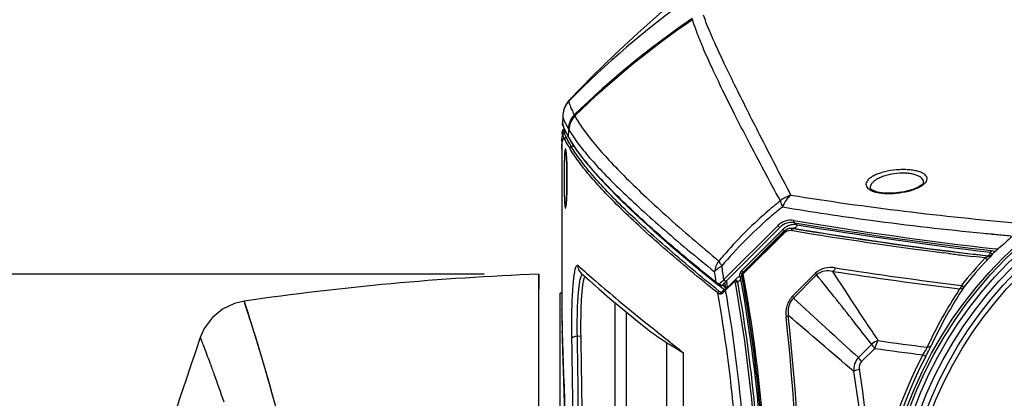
# Model space of a CAD drawing. Header units: millimetres. Extents: x 0 to 420, y 0 to 297.
# Tile 37 of 130: x 58 to 85, y 240 to 250. Entities that reach past the tile are written whole.
import ezdxf

# ---------------------------------------------------------------- set-up
doc = ezdxf.new("R2010")
doc.units = ezdxf.units.MM
doc.header["$LTSCALE"] = 23.1
doc.layers.get('0').update_dxf_attribs({"linetype": 'CONTINUOUS'})
for name, color, linetype in [('02___PRT_ALL_AXES', 7, 'CONTINUOUS'), ('06___PRT_ALL_SURFS', 7, 'CONTINUOUS'), ('DIM_PILOTEES', 7, 'CONTINUOUS'), ('FLAECHEN', 7, 'CONTINUOUS')]:
    doc.layers.add(name, color=color, linetype=linetype)
doc.styles.get("Standard").update_dxf_attribs({"font": 'txt', "width": 0.8})
doc.dimstyles.new('DIMSTYLE_1', dxfattribs={"dimtxt": 3.5, "dimasz": 3, "dimexe": 2, "dimexo": 1.5, "dimgap": 3.5, "dimtad": 0, "dimtih": 1, "dimtoh": 1, "dimdec": 0, "dimlfac": 6.666667, "dimzin": 4, "dimdsep": 46, "dimtxsty": 'Standard', "dimblk": '_FILLED', "dimblk1": '_FILLED', "dimblk2": '_FILLED', "dimcen": 0.09, "dimadec": 0, "dimazin": 0, "dimtp": 0.8, "dimtm": 0.8, "dimtfac": 1, "dimtdec": 65535, "dimtofl": 0, "dimtmove": 0, "dimatfit": 3, "dimldrblk": '_FILLED', "dimfxl": 0, "dimtolj": 1, "dimtzin": 4, "dimarcsym": 0})

# ---------------------------------------------------------------- blocks, each defined once
blk = doc.blocks.new('_FILLED')
at = {"color": 0, "linetype": 'ByBlock'}
blk.add_solid([(0, 0), (-1, 0.1667), (-1, -0.1667)], dxfattribs=at)
blk = doc.blocks.new('*D4')
at = {"layer": 'DIM_PILOTEES', "color": 2, "linetype": 'Continuous'}
for p, q in [((70.351, 243.455), (38.389, 243.455)), ((40.389, 243.455), (40.389, 214.678)), ((40.389, 175.401), (40.389, 204.178)), ((74.839, 175.401), (38.389, 175.401))]:
    blk.add_line(p, q, dxfattribs=at)
at = {"layer": 'DIM_PILOTEES', "color": 2, "linetype": 'Continuous', "xscale": 3, "yscale": 3, "zscale": 3}
for p, rotation in [((40.389, 243.455), 90), ((40.389, 175.401), 270)]:
    blk.add_blockref('_FILLED', p, dxfattribs=dict(at, rotation=rotation))

msp = doc.modelspace()

# ---------------------------------------------------------------- linework, layer by layer
at = {"color": 9, "linetype": 'Continuous'}
for p, q in [((78.547, 244.687), (77.416, 243.556)), ((78.818, 244.711), (78.829, 244.71)), ((78.828, 244.71), (78.829, 244.715)), ((78.577, 244.628), (77.443, 243.494)), ((77.456, 243.463), (78.59, 244.598)), ((77.465, 243.472), (78.59, 244.598)), ((78.577, 244.628), (78.57, 244.634)), ((78.809, 244.651), (78.773, 244.657)), ((78.808, 244.651), (78.773, 244.657)), ((83.082, 244.025), (82.942, 244.043)), ((83.932, 243.92), (83.746, 243.943)), ((83.755, 244.006), (83.94, 243.984)), ((83.877, 243.987), (83.755, 244.002)), ((83.95, 243.978), (83.877, 243.987)), ((83.95, 243.978), (83.877, 243.987)), ((84.068, 243.904), (83.932, 243.92)), ((83.94, 243.984), (84.152, 243.959)), ((84.155, 243.954), (83.95, 243.978)), ((84.084, 243.902), (84.068, 243.904)), ((84.084, 243.902), (84.068, 243.904)), ((84.084, 243.902), (84.143, 243.846)), ((84.152, 243.959), (84.155, 243.954)), ((84.217, 244.059), (84.275, 244.003)), ((84.275, 244.003), (84.278, 243.998)), ((77.414, 243.432), (77.423, 243.429)), ((77.433, 243.497), (77.443, 243.494)), ((77.456, 243.463), (77.465, 243.472)), ((79.436, 243.481), (78.804, 242.849)), ((79.465, 243.434), (78.831, 242.8)), ((83.494, 243.097), (83.43, 243.148)), ((63.78, 242.717), (63.802, 242.648)), ((63.78, 242.717), (63.802, 242.647)), ((63.802, 242.648), (63.882, 242.402)), ((63.802, 242.647), (63.883, 242.398)), ((63.882, 242.402), (63.888, 242.383)), ((63.888, 242.383), (63.9, 242.345)), ((72.482, 242.467), (72.482, 242.486)), ((72.485, 242.282), (72.485, 242.296)), ((72.49, 242.05), (72.489, 242.086)), ((72.497, 241.788), (72.495, 241.885)), ((72.502, 241.637), (72.497, 241.788)), ((72.508, 241.455), (72.502, 241.637)), ((72.508, 241.443), (72.508, 241.455)), ((82.452, 241.202), (82.373, 241.244))]:
    msp.add_line(p, q, dxfattribs=at)
at = {"color": 7, "linetype": 'Continuous'}
for p, q in [((77.433, 243.497), (78.57, 244.634)), ((84.332, 244.061), (84.332, 244.061)), ((84.405, 244.117), (84.401, 244.114)), ((71.851, 243.455), (71.851, 243.046)), ((71.851, 207.7), (71.851, 243.455)), ((76.962, 243.169), (76.952, 243.232)), ((76.972, 243.107), (76.962, 243.169)), ((76.981, 243.058), (76.972, 243.107)), ((76.972, 243.107), (77.008, 243.078)), ((76.997, 243.276), (76.998, 243.263)), ((76.997, 243.276), (76.998, 243.263)), ((76.998, 243.263), (77.007, 243.203)), ((77.019, 243.114), (77.023, 243.09)), ((77.019, 243.114), (77.023, 243.09)), ((72.481, 242.931), (72.436, 242.931)), ((76.982, 243.049), (76.98, 243.057)), ((76.983, 243.051), (76.981, 243.058)), ((63.899, 242.348), (63.78, 242.717))]:
    msp.add_line(p, q, dxfattribs=at)
at = {"color": 9, "linetype": 'Continuous'}
msp.add_lwpolyline([(77.423, 243.434), (77.423, 243.432), (77.423, 243.431), (77.423, 243.429)], dxfattribs=at)
at = {"color": 7, "linetype": 'Continuous'}
for points in [[(63.779, 242.718), (63.514, 242.654), (63.183, 242.495), (62.901, 242.26), (62.685, 241.964), (62.577, 241.722)], [(63.903, 242.336), (63.883, 242.399), (63.801, 242.65)]]:
    msp.add_lwpolyline(points, dxfattribs=at)
for radius in [11.338, 11.266, 11.139, 10.976, 10.813, 10.676]:
    msp.add_circle((92.581, 235.881), radius, dxfattribs=at)
at = {"color": 9, "linetype": 'Continuous'}
for centre, radius, start, end in [((78.86, 244.374), 0.442, 120.9971, 134.9744), ((78.859, 244.375), 0.441, 113.5256, 120.9684), ((78.778, 244.426), 0.294, 98.9418, 111.0506), ((78.859, 244.373), 0.443, 97.6862, 113.482), ((78.859, 244.375), 0.441, 90.1059, 97.6437), ((97.238, 355.301), 112.113, 260.54898, 262.79258), ((97.031, 353.763), 110.557, 260.52396, 263.10319), ((78.859, 244.374), 0.442, 80.5634, 90.0975), ((97.41, 355.926), 112.642, 260.55774, 263.27381), ((97.291, 356.007), 112.88, 260.57554, 262.69662), ((97.828, 360.096), 117.004, 262.75998, 262.93894), ((97.767, 359.359), 116.204, 262.78462, 263.0745), ((92.581, 235.881), 11.685, 136.6475, 141.5434), ((97.879, 360.509), 117.42, 262.9389, 263.08688), ((92.581, 235.881), 11.698, 135.3495, 135.6395), ((92.581, 235.881), 11.618, 135.2365, 135.6395), ((97.77, 359.051), 116.787, 261.23412, 262.94708), ((92.581, 235.881), 11.604, 136.6475, 141.5434), ((77.568, 243.404), 0.215, 149.7768, 156.5902), ((77.571, 243.402), 0.218, 135.0216, 149.7139), ((37.123, 236.056), 40.961, 10.2269, 10.3738), ((37.688, 236.166), 40.393, 10.2175, 10.3596), ((35.905, 235.901), 42.233, 4.6754, 10.3158), ((97.708, 359.066), 116.897, 261.24214, 262.96124), ((36.265, 235.89), 41.626, 359.9866, 10.1538), ((36.401, 235.89), 41.556, 359.9864, 10.1774), ((36.627, 235.972), 41.463, 4.6577, 10.2203), ((36.481, 235.957), 41.618, 4.6628, 10.2053), ((94.133, 236.138), 12.713, 146.808, 154.9906), ((231.144, 407.358), 224.229, 227.21285, 227.82949), ((94.023, 236.067), 12.727, 146.7199, 154.9694), ((86.814, 242.649), 14.333, 180.069, 180.6525), ((21.302, 228.607), 44.759, 17.7587, 17.8747), ((97.038, 242.777), 24.559, 180.7248, 181.1223), ((113.199, 243.106), 40.723, 181.1588, 181.4354), ((19.593, 235.881), 59.381, 353.80509, 6.19491), ((-211.389, -97.313), 446.653, 49.19714, 49.5), ((19.011, 235.881), 60.025, 353.83634, 6.16366), ((19.808, 228.13), 46.327, 17.3051, 17.7572), ((139.282, 243.772), 66.814, 181.47633, 181.6178), ((13.056, 226.023), 53.4, 16.9927, 17.308), ((2.64, 222.833), 64.294, 16.71411, 16.99879), ((96.451, 349.506), 108.952, 261.92872, 262.63829), ((2.721, 222.848), 64.212, 16.45788, 16.72212), ((92.581, 235.881), 11.531, 152.2826, 207.7174), ((96.977, 354.498), 114.192, 261.98506, 262.65204), ((92.581, 235.881), 11.441, 152.2826, 207.7174), ((13.494, 226.036), 52.977, 16.0733, 16.4522), ((20.262, 227.988), 45.933, 15.5771, 16.0705), ((25.26, 229.387), 40.743, 15.1732, 15.5696)]:
    msp.add_arc(centre, radius, start, end, dxfattribs=at)
at = {"color": 7, "linetype": 'Continuous'}
for centre, radius, start, end in [((78.783, 244.422), 0.292, 109.0332, 120.5944), ((78.783, 244.421), 0.293, 92.0641, 108.9824), ((78.783, 244.421), 0.292, 83.0546, 92.0154), ((78.784, 244.421), 0.292, 120.6303, 135.0884), ((82.757, 244.242), 1.585, 354.2316, 354.5523), ((83.629, 244.979), 1.16, 309.5448, 310.3623), ((83.07, 245.636), 2.023, 310.3703, 311.172), ((77.496, 243.441), 0.0748, 153.4616, 161.4013), ((77.497, 243.441), 0.0756, 135.6709, 153.416), ((41.38, 238.185), 35.979, 7.8745, 8.0168), ((36.766, 235.976), 41.282, 4.7177, 10.248), ((157.589, 208.968), 100.5, 160.97888, 168.56326)]:
    msp.add_arc(centre, radius, start, end, dxfattribs=at)
at = {"color": 3, "linetype": 'Continuous'}
msp.add_arc((74.801, 166.706), 76.806, 92.20129, 98.24967, dxfattribs=at)
at = {"color": 9, "linetype": 'Continuous'}
for points, knots in [([(78.547, 244.687), (78.555, 244.676), (78.564, 244.662), (78.574, 244.639), (78.57, 244.634)], [0, 0, 0, 0, 0.678274, 1, 1, 1, 1]), ([(78.829, 244.71), (78.817, 244.711), (78.8, 244.702), (78.79, 244.69), (78.787, 244.686)], [0, 0, 0, 0, 0.70038, 1, 1, 1, 1]), ([(78.931, 244.81), (78.926, 244.796), (78.908, 244.754), (78.863, 244.712), (78.829, 244.715)], [0, 0, 0, 0, 0.303172, 1, 1, 1, 1]), ([(78.577, 244.628), (78.575, 244.625), (78.581, 244.612), (78.586, 244.604), (78.59, 244.598)], [0, 0, 0, 0, 0.330314, 1, 1, 1, 1]), ([(84.155, 243.954), (84.159, 243.953), (84.173, 243.944), (84.14, 243.928), (84.118, 243.916), (84.095, 243.906), (84.084, 243.902)], [0, 0, 0, 0, 0.11267, 0.339771, 0.670245, 1, 1, 1, 1]), ([(84.278, 243.998), (84.278, 243.997), (84.274, 243.992), (84.268, 243.983), (84.255, 243.968), (84.231, 243.941), (84.193, 243.899), (84.16, 243.865), (84.143, 243.846)], [0, 0, 0, 0, 0.021053, 0.077709, 0.171903, 0.300324, 0.628835, 1, 1, 1, 1]), ([(84.217, 244.059), (84.211, 244.034), (84.2, 243.996), (84.168, 243.959), (84.152, 243.959)], [0, 0, 0, 0, 0.630502, 1, 1, 1, 1]), ([(79.972, 243.628), (79.882, 243.642), (79.687, 243.643), (79.506, 243.551), (79.436, 243.481)], [0, 0, 0, 0, 0.480116, 1, 1, 1, 1]), ([(79.972, 243.628), (79.969, 243.617), (79.956, 243.581), (79.933, 243.546), (79.909, 243.533)], [0, 0, 0, 0, 0.29054, 1, 1, 1, 1]), ([(77.388, 243.385), (77.393, 243.388), (77.406, 243.401), (77.415, 243.419), (77.414, 243.432)], [0, 0, 0, 0, 0.305746, 1, 1, 1, 1]), ([(77.416, 243.556), (77.424, 243.545), (77.433, 243.527), (77.438, 243.503), (77.433, 243.497)], [0, 0, 0, 0, 0.642181, 1, 1, 1, 1]), ([(77.423, 243.484), (77.424, 243.486), (77.427, 243.491), (77.431, 243.495), (77.433, 243.497)], [0, 0, 0, 0, 0.50546, 1, 1, 1, 1]), ([(77.447, 243.477), (77.448, 243.475), (77.451, 243.47), (77.454, 243.466), (77.456, 243.463)], [0, 0, 0, 0, 0.465842, 1, 1, 1, 1]), ([(79.436, 243.481), (79.44, 243.476), (79.451, 243.462), (79.461, 243.446), (79.465, 243.434)], [0, 0, 0, 0, 0.310752, 1, 1, 1, 1]), ([(79.909, 243.533), (79.837, 243.548), (79.678, 243.56), (79.524, 243.492), (79.465, 243.434)], [0, 0, 0, 0, 0.472459, 1, 1, 1, 1]), ([(80.972, 241.532), (80.835, 241.707), (80.338, 242.345), (79.835, 242.979), (79.465, 243.434)], [0, 0, 0, 0, 0.275115, 1, 1, 1, 1]), ([(81.154, 241.633), (81.039, 241.805), (80.62, 242.436), (80.206, 243.07), (79.909, 243.533)], [0, 0, 0, 0, 0.274213, 1, 1, 1, 1]), ([(83.43, 243.148), (83.428, 243.137), (83.418, 243.103), (83.403, 243.067), (83.383, 243.051)], [0, 0, 0, 0, 0.301793, 1, 1, 1, 1]), ([(77.376, 235.881), (77.376, 237.099), (77.27, 239.465), (76.957, 241.813), (76.754, 242.941)], [0, 0, 0, 0, 0.515349, 1, 1, 1, 1]), ([(77.587, 235.881), (77.587, 237.11), (77.483, 239.501), (77.173, 241.874), (76.972, 243.016)], [0, 0, 0, 0, 0.514722, 1, 1, 1, 1]), ([(78.804, 242.849), (78.732, 242.777), (78.627, 242.593), (78.616, 242.387), (78.627, 242.288)], [0, 0, 0, 0, 0.506835, 1, 1, 1, 1]), ([(78.831, 242.8), (78.769, 242.74), (78.68, 242.582), (78.678, 242.408), (78.689, 242.325)], [0, 0, 0, 0, 0.511624, 1, 1, 1, 1]), ([(78.804, 242.849), (78.808, 242.844), (78.818, 242.829), (78.828, 242.813), (78.831, 242.8)], [0, 0, 0, 0, 0.308418, 1, 1, 1, 1]), ([(78.627, 242.288), (78.634, 242.291), (78.657, 242.299), (78.679, 242.312), (78.689, 242.325)], [0, 0, 0, 0, 0.310497, 1, 1, 1, 1]), ([(62.577, 241.722), (62.577, 241.712), (62.599, 241.676), (62.624, 241.59), (62.681, 241.451), (62.753, 241.255), (62.847, 241.006), (63.005, 240.569), (63.131, 240.213), (63.218, 239.959)], [0, 0, 0, 0, 0.016238, 0.064612, 0.144617, 0.255763, 0.397601, 0.56967, 1, 1, 1, 1]), ([(82.373, 241.244), (82.4, 241.282), (82.443, 241.349), (82.483, 241.42), (82.491, 241.452)], [0, 0, 0, 0, 0.583377, 1, 1, 1, 1]), ([(82.452, 241.202), (82.469, 241.233), (82.522, 241.336), (82.577, 241.438), (82.612, 241.512)], [0, 0, 0, 0, 0.299459, 1, 1, 1, 1]), ([(82.612, 241.512), (82.594, 241.483), (82.55, 241.455), (82.503, 241.451), (82.491, 241.452)], [0, 0, 0, 0, 0.732722, 1, 1, 1, 1]), ([(72.619, 235.881), (72.619, 236.907), (72.6, 238.384), (72.547, 240.238), (72.52, 241.065), (72.508, 241.443)], [0, 0, 0, 0, 0.5536, 0.796326, 1, 1, 1, 1])]:
    msp.add_open_spline(points, degree=3, knots=knots, dxfattribs=at)
for points in [[(78.57, 244.634), (78.599, 244.663), (78.634, 244.685), (78.672, 244.7)], [(78.732, 244.716), (78.764, 244.721), (78.797, 244.721), (78.829, 244.715)], [(78.59, 244.598), (78.619, 244.627), (78.659, 244.648), (78.7, 244.656)], [(78.7, 244.656), (78.724, 244.66), (78.749, 244.661), (78.773, 244.657)], [(78.787, 244.686), (78.781, 244.677), (78.776, 244.667), (78.773, 244.657)], [(84.152, 243.959), (84.195, 243.955), (84.244, 243.972), (84.275, 244.003)], [(84.155, 243.954), (84.198, 243.95), (84.247, 243.967), (84.278, 243.998)], [(77.371, 243.489), (77.355, 243.454), (77.35, 243.414), (77.354, 243.376)], [(77.366, 243.369), (77.374, 243.373), (77.382, 243.379), (77.388, 243.385)], [(77.414, 243.432), (77.41, 243.449), (77.413, 243.469), (77.423, 243.484)], [(77.423, 243.434), (77.42, 243.455), (77.428, 243.479), (77.443, 243.494)], [(77.423, 243.429), (77.421, 243.441), (77.422, 243.454), (77.426, 243.465)], [(77.423, 243.434), (77.424, 243.442), (77.432, 243.449), (77.439, 243.454)], [(77.439, 243.454), (77.444, 243.458), (77.45, 243.461), (77.456, 243.463)], [(77.443, 243.494), (77.44, 243.489), (77.444, 243.482), (77.447, 243.477)], [(83.494, 243.097), (83.468, 243.066), (83.423, 243.049), (83.383, 243.051)]]:
    msp.add_open_spline(points, degree=3, dxfattribs=at)
at = {"color": 7, "linetype": 'Continuous'}
for points, knots in [([(84.963, 244.617), (84.9, 244.561), (84.712, 244.396), (84.529, 244.226), (84.405, 244.117)], [0, 0, 0, 0, 0.33608, 1, 1, 1, 1]), ([(84.332, 244.062), (84.332, 244.063), (84.332, 244.07), (84.333, 244.077), (84.334, 244.082)], [0, 0, 0, 0, 0.136863, 1, 1, 1, 1]), ([(84.349, 244.071), (84.347, 244.069), (84.342, 244.066), (84.336, 244.059), (84.332, 244.061)], [0, 0, 0, 0, 0.409848, 1, 1, 1, 1]), ([(64.768, 239.346), (64.681, 239.684), (64.414, 240.691), (64.112, 241.689), (63.899, 242.348)], [0, 0, 0, 0, 0.335727, 1, 1, 1, 1])]:
    msp.add_open_spline(points, degree=3, knots=knots, dxfattribs=at)
msp.add_open_spline([(84.367, 244.085), (84.361, 244.08), (84.355, 244.075), (84.349, 244.071)], degree=3, dxfattribs=at)
at = {"layer": '02___PRT_ALL_AXES', "color": 7, "linetype": 'Continuous'}
msp.add_line((72.436, 228.831), (72.436, 242.931), dxfattribs=at)
at = {"layer": '06___PRT_ALL_SURFS', "color": 9, "linetype": 'Continuous'}
for p, q in [((72.679, 248.205), (72.679, 248.203)), ((72.679, 248.205), (72.679, 248.203)), ((72.824, 247.825), (72.835, 247.805)), ((72.824, 247.825), (72.835, 247.805)), ((72.835, 247.805), (72.838, 247.798)), ((72.835, 247.805), (72.838, 247.798)), ((72.666, 247.221), (72.673, 247.422)), ((72.678, 247.2), (72.678, 247.2)), ((72.714, 247.137), (72.703, 247.156)), ((72.716, 247.136), (72.703, 247.156)), ((72.819, 246.961), (72.742, 246.961)), ((78.53, 245.298), (78.51, 245.281)), ((78.53, 245.298), (78.51, 245.282)), ((78.184, 245.012), (78.174, 245.005)), ((78.184, 245.012), (78.174, 245.005)), ((78.406, 244.789), (76.922, 243.306)), ((84.287, 244.557), (84.344, 244.552)), ((84.344, 244.552), (84.384, 244.548)), ((84.344, 244.552), (84.384, 244.548)), ((84.43, 244.14), (84.362, 244.148)), ((84.43, 244.14), (84.383, 244.145)), ((76.783, 243.154), (76.8, 243.141)), ((76.788, 243.152), (76.804, 243.139)), ((76.875, 243.159), (76.958, 243.091)), ((76.958, 243.091), (76.976, 243.077)), ((76.959, 243.091), (76.976, 243.077)), ((77.203, 243.247), (76.972, 243.016)), ((76.976, 243.077), (76.977, 243.076)), ((77.303, 243.233), (77.389, 243.32)), ((76.849, 242.95), (76.933, 243.034)), ((76.894, 242.941), (76.881, 242.928)), ((73.949, 236.391), (73.949, 242.667)), ((74.251, 236.377), (74.251, 242.415)), ((72.908, 241.752), (73.009, 241.764)), ((75.352, 241.584), (75.352, 236.197)), ((75.817, 236.66), (75.817, 241.301))]:
    msp.add_line(p, q, dxfattribs=at)
at = {"layer": '06___PRT_ALL_SURFS', "color": 7, "linetype": 'Continuous'}
for p, q in [((72.509, 247.796), (72.502, 247.595)), ((72.502, 247.594), (72.502, 247.595)), ((72.493, 247.355), (72.485, 247.107)), ((72.589, 247.35), (72.672, 247.197)), ((72.672, 247.197), (72.697, 247.154)), ((72.697, 247.154), (72.709, 247.132)), ((72.481, 246.88), (72.481, 242.637)), ((80.932, 245.82), (80.932, 245.82)), ((82.395, 245.974), (82.395, 245.974)), ((78.462, 244.742), (76.875, 243.154)), ((76.101, 243.702), (76.727, 243.191)), ((76.884, 242.951), (77.299, 243.366)), ((76.89, 243.174), (76.972, 243.107)), ((76.978, 243.076), (76.972, 243.107)), ((76.972, 243.04), (76.969, 243.037)), ((76.969, 243.037), (76.97, 243.038)), ((76.969, 243.036), (76.969, 243.037)), ((76.969, 243.037), (76.969, 243.036)), ((76.972, 243.04), (76.973, 243.041)), ((72.481, 242.632), (72.481, 242.637)), ((73.8, 242.792), (74.142, 242.505)), ((74.142, 242.505), (74.556, 242.163))]:
    msp.add_line(p, q, dxfattribs=at)
for points in [[(75.323, 250.742), (74.565, 250.069), (73.933, 249.478), (73.335, 248.891), (72.686, 248.224)], [(72.686, 248.224), (72.65, 248.182), (72.611, 248.128), (72.583, 248.078), (72.562, 248.033), (72.546, 247.992), (72.535, 247.958)], [(72.527, 247.93), (72.518, 247.884), (72.511, 247.833), (72.509, 247.796)], [(72.535, 247.958), (72.533, 247.95), (72.529, 247.938), (72.527, 247.93)], [(72.551, 247.43), (72.522, 247.42), (72.505, 247.4), (72.497, 247.379)], [(72.502, 247.594), (72.508, 247.547), (72.535, 247.465), (72.589, 247.35)], [(72.497, 247.379), (72.494, 247.366), (72.493, 247.355)], [(72.709, 247.132), (72.885, 246.859), (73.111, 246.559), (73.387, 246.231), (73.713, 245.877), (74.089, 245.495), (74.516, 245.087), (74.994, 244.652), (75.522, 244.19), (76.101, 243.702)], [(72.485, 247.107), (72.483, 247.046), (72.481, 246.962), (72.481, 246.88)], [(72.591, 246.85), (72.591, 246.85), (72.592, 246.848), (72.592, 246.846), (72.593, 246.841), (72.594, 246.836), (72.595, 246.829), (72.596, 246.822), (72.597, 246.813), (72.598, 246.803), (72.6, 246.792), (72.601, 246.779), (72.602, 246.766), (72.603, 246.751), (72.605, 246.736), (72.606, 246.719), (72.607, 246.701), (72.609, 246.681), (72.61, 246.661), (72.611, 246.639), (72.612, 246.616), (72.613, 246.592), (72.615, 246.566), (72.616, 246.539), (72.617, 246.511), (72.618, 246.481), (72.619, 246.45), (72.62, 246.418), (72.621, 246.384), (72.621, 246.349), (72.622, 246.313), (72.623, 246.275), (72.623, 246.235), (72.624, 246.195), (72.624, 246.153), (72.624, 246.111), (72.624, 246.081)], [(72.624, 246.081), (72.624, 246.052), (72.624, 246.011), (72.624, 245.971), (72.623, 245.933), (72.623, 245.895), (72.622, 245.859), (72.622, 245.824), (72.621, 245.79), (72.62, 245.758), (72.619, 245.726), (72.618, 245.696), (72.617, 245.667), (72.616, 245.64), (72.615, 245.613), (72.614, 245.588), (72.613, 245.564), (72.612, 245.541), (72.611, 245.52), (72.61, 245.499), (72.609, 245.48), (72.607, 245.461), (72.606, 245.444), (72.605, 245.428), (72.604, 245.413), (72.602, 245.399), (72.601, 245.386), (72.6, 245.374), (72.599, 245.363), (72.598, 245.353), (72.597, 245.344), (72.596, 245.336), (72.595, 245.329), (72.594, 245.323), (72.593, 245.318), (72.592, 245.315), (72.592, 245.312), (72.591, 245.312)], [(81.65, 245.685), (81.588, 245.68), (81.514, 245.676), (81.441, 245.675), (81.372, 245.677), (81.305, 245.681), (81.242, 245.688), (81.184, 245.698), (81.13, 245.709), (81.082, 245.722), (81.041, 245.737), (81.006, 245.753), (80.978, 245.769), (80.958, 245.784), (80.944, 245.797), (80.936, 245.808), (80.933, 245.816), (80.932, 245.82)], [(82.395, 245.974), (82.394, 245.97), (82.391, 245.96), (82.381, 245.946), (82.366, 245.927), (82.344, 245.907), (82.315, 245.885), (82.278, 245.861), (82.234, 245.837), (82.183, 245.813), (82.126, 245.79), (82.065, 245.769), (81.999, 245.749), (81.93, 245.731), (81.859, 245.716), (81.786, 245.702), (81.712, 245.692), (81.65, 245.685)], [(73.022, 243.476), (73.239, 243.279), (73.499, 243.05), (73.8, 242.792)], [(76.727, 243.191), (76.75, 243.174), (76.78, 243.156), (76.807, 243.142)], [(76.807, 243.142), (76.809, 243.142), (76.82, 243.138), (76.832, 243.136), (76.844, 243.137), (76.855, 243.141), (76.865, 243.147), (76.875, 243.154)], [(72.481, 242.631), (72.482, 242.474), (72.485, 242.287), (72.489, 242.077), (72.496, 241.843), (72.503, 241.587), (72.512, 241.309)], [(72.512, 241.309), (72.532, 240.694), (72.543, 240.358), (72.553, 240.005), (72.564, 239.637), (72.574, 239.255), (72.584, 238.86), (72.592, 238.453), (72.6, 238.038), (72.607, 237.614), (72.612, 237.183), (72.616, 236.748), (72.618, 236.308), (72.619, 235.88)]]:
    msp.add_lwpolyline(points, dxfattribs=at)
at = {"layer": '06___PRT_ALL_SURFS', "color": 9, "linetype": 'Continuous'}
for centre, radius, start, end in [((90.414, 230.832), 24.825, 125.6179, 135.5929), ((90.11, 229.962), 24.858, 124.4286, 134.0582), ((90.131, 229.932), 24.864, 124.4526, 134.0657), ((80.178, 251.691), 4.301, 196.557, 196.9747), ((73.109, 247.786), 0.6, 135.9063, 166.1297), ((73.11, 247.788), 0.6, 135.9413, 163.5631), ((73.261, 247.415), 0.599, 136.8035, 177.4878), ((73.272, 247.395), 0.599, 136.8615, 177.4653), ((73.276, 247.388), 0.599, 136.8807, 177.4575), ((72.54, 247.367), 0.045, 89.9827, 162.3846), ((74.549, 248.493), 2.16, 209.1339, 209.7273), ((75.488, 249.027), 3.24, 209.6972, 209.8367), ((72.54, 247.367), 0.0449, 162.3896, 163.6324), ((72.553, 247.282), 0.045, 90.039, 177.8715), ((81.432, 252.226), 10.095, 209.7272, 209.861), ((82.715, 252.963), 11.574, 209.8685, 210.1174), ((75.236, 246.866), 2.755, 179.6875, 179.8853), ((72.085, 246.77), 0.514, 8.9962, 9.1286), ((78.912, 244.984), 0.654, 103.2636, 132.4085), ((92.513, 332.191), 87.655, 260.97427, 265.07818), ((72.08, 245.392), 0.52, 350.8761, 351.0649), ((85.621, 236.493), 11.475, 128.5452, 131.1192), ((85.573, 236.393), 11.354, 128.4725, 130.607), ((90.961, 320.032), 75.76, 260.55649, 262.40587), ((85.695, 236.253), 11.539, 130.6761, 139.9135), ((85.747, 236.351), 11.664, 131.1251, 139.2994), ((78.756, 244.439), 0.496, 80.5412, 135), ((97.351, 356.05), 112.654, 260.54119, 263.37879), ((92.089, 328.234), 84.04, 262.38274, 264.50115), ((92.372, 330.928), 86.748, 264.48541, 264.65216), ((92.405, 331.281), 87.104, 264.71651, 264.98004), ((85.819, 236.284), 11.763, 139.282, 140.1948), ((40.56, 238.231), 36.714, 7.9455, 8.5416), ((41.964, 238.256), 35.102, 8.142, 8.6259), ((112.762, 287.665), 57.234, 231.0727, 231.2431), ((86.933, 232.858), 14.47, 133.7787, 134.4161), ((76.985, 243.088), 0.0145, 238.497, 242.194), ((87.723, 231.83), 15.514, 133.8629, 134.2641), ((76.947, 243.075), 0.0429, 285.9942, 297.987), ((76.947, 243.075), 0.0433, 298.0021, 299.3438), ((76.946, 243.076), 0.0437, 299.3464, 302.2858), ((-285.203, 235.805), 358.161, 0.15112, 0.95139), ((-278.145, 235.806), 350.953, 0.15292, 0.96291)]:
    msp.add_arc(centre, radius, start, end, dxfattribs=at)
at = {"layer": '06___PRT_ALL_SURFS', "color": 7, "linetype": 'Continuous'}
for centre, radius, start, end in [((75.268, 246.866), 2.788, 179.8833, 179.9986), ((78.781, 244.424), 0.45, 80.5412, 135), ((97.343, 355.838), 112.5, 260.54119, 263.37878), ((39.554, 237.048), 37.906, 9.199, 9.3891), ((-266.682, 235.807), 339.744, 0.16341, 1.00476)]:
    msp.add_arc(centre, radius, start, end, dxfattribs=at)
at = {"layer": '06___PRT_ALL_SURFS', "color": 9, "linetype": 'Continuous'}
for points, knots in [([(78.471, 245.467), (78.173, 246.015), (77.749, 246.806), (77.226, 247.822), (76.898, 248.48), (76.617, 249.068), (76.385, 249.585), (76.202, 250.031), (76.104, 250.308), (76.065, 250.435)], [0, 0, 0, 0, 0.338905, 0.48704, 0.620248, 0.738192, 0.840732, 0.927907, 1, 1, 1, 1]), ([(78.762, 245.621), (78.475, 246.17), (77.955, 247.177), (77.347, 248.383), (76.946, 249.209), (76.707, 249.721), (76.515, 250.16), (76.408, 250.432), (76.364, 250.557)], [0, 0, 0, 0, 0.338353, 0.619673, 0.737756, 0.840484, 0.927834, 1, 1, 1, 1]), ([(72.679, 248.203), (72.677, 248.197), (72.677, 248.18), (72.686, 248.138), (72.711, 248.065), (72.759, 247.955), (72.8, 247.872), (72.824, 247.825)], [0, 0, 0, 0, 0.048608, 0.117423, 0.320747, 0.614856, 1, 1, 1, 1]), ([(72.686, 248.224), (72.684, 248.222), (72.682, 248.216), (72.68, 248.209), (72.679, 248.205)], [0, 0, 0, 0, 0.393286, 1, 1, 1, 1]), ([(72.509, 247.796), (72.508, 247.779), (72.519, 247.735), (72.549, 247.66), (72.598, 247.558), (72.639, 247.483), (72.662, 247.441)], [0, 0, 0, 0, 0.131872, 0.340776, 0.630065, 1, 1, 1, 1]), ([(72.838, 247.798), (72.902, 247.68), (73.063, 247.43), (73.362, 247.044), (73.741, 246.612), (74.2, 246.135), (74.737, 245.613), (75.596, 244.824), (76.293, 244.225), (76.782, 243.814)], [0, 0, 0, 0, 0.071418, 0.158022, 0.260113, 0.377721, 0.510755, 0.659002, 1, 1, 1, 1]), ([(72.666, 247.221), (72.641, 247.264), (72.598, 247.342), (72.546, 247.448), (72.513, 247.528), (72.501, 247.575), (72.502, 247.594)], [0, 0, 0, 0, 0.366536, 0.654469, 0.864593, 1, 1, 1, 1]), ([(72.553, 247.327), (72.547, 247.344), (72.539, 247.371), (72.537, 247.401), (72.54, 247.412)], [0, 0, 0, 0, 0.60802, 1, 1, 1, 1]), ([(72.54, 247.412), (72.542, 247.416), (72.544, 247.423), (72.549, 247.429), (72.551, 247.43)], [0, 0, 0, 0, 0.632765, 1, 1, 1, 1]), ([(72.677, 247.415), (72.743, 247.3), (72.908, 247.056), (73.212, 246.679), (73.596, 246.257), (74.06, 245.79), (74.603, 245.279), (75.471, 244.506), (76.173, 243.921), (76.669, 243.521)], [0, 0, 0, 0, 0.071036, 0.157418, 0.259413, 0.377027, 0.510152, 0.658559, 1, 1, 1, 1]), ([(72.485, 247.107), (72.486, 247.142), (72.49, 247.202), (72.5, 247.261), (72.508, 247.284)], [0, 0, 0, 0, 0.589822, 1, 1, 1, 1]), ([(72.508, 247.284), (72.503, 247.297), (72.497, 247.321), (72.493, 247.345), (72.493, 247.355)], [0, 0, 0, 0, 0.578754, 1, 1, 1, 1]), ([(72.499, 247.106), (72.502, 247.118), (72.508, 247.137), (72.521, 247.161), (72.539, 247.174), (72.552, 247.172), (72.558, 247.17)], [0, 0, 0, 0, 0.357082, 0.61739, 0.810396, 1, 1, 1, 1]), ([(72.558, 247.17), (72.553, 247.18), (72.534, 247.218), (72.517, 247.256), (72.508, 247.284)], [0, 0, 0, 0, 0.28855, 1, 1, 1, 1]), ([(72.603, 247.215), (72.598, 247.225), (72.579, 247.262), (72.562, 247.3), (72.553, 247.327)], [0, 0, 0, 0, 0.289662, 1, 1, 1, 1]), ([(72.603, 247.215), (72.592, 247.214), (72.568, 247.205), (72.558, 247.181), (72.558, 247.17)], [0, 0, 0, 0, 0.500471, 1, 1, 1, 1]), ([(72.698, 246.916), (72.684, 246.941), (72.636, 247.024), (72.589, 247.109), (72.558, 247.17)], [0, 0, 0, 0, 0.288216, 1, 1, 1, 1]), ([(72.742, 246.961), (72.729, 246.985), (72.681, 247.069), (72.634, 247.153), (72.603, 247.215)], [0, 0, 0, 0, 0.288211, 1, 1, 1, 1]), ([(76.712, 243.228), (76.223, 243.621), (75.527, 244.198), (74.668, 244.964), (74.127, 245.474), (73.661, 245.946), (73.271, 246.376), (72.957, 246.765), (72.785, 247.017), (72.714, 247.137)], [0, 0, 0, 0, 0.335753, 0.482684, 0.61529, 0.733372, 0.836812, 0.925617, 1, 1, 1, 1]), ([(72.481, 246.881), (72.481, 246.925), (72.483, 247.001), (72.492, 247.076), (72.499, 247.106)], [0, 0, 0, 0, 0.58629, 1, 1, 1, 1]), ([(72.593, 246.851), (72.592, 246.856), (72.591, 246.864), (72.589, 246.875), (72.586, 246.883), (72.584, 246.888), (72.582, 246.891), (72.578, 246.891), (72.576, 246.887), (72.574, 246.881), (72.572, 246.872), (72.569, 246.855), (72.565, 246.826), (72.561, 246.785), (72.558, 246.734), (72.555, 246.674), (72.552, 246.605), (72.55, 246.529), (72.547, 246.417), (72.545, 246.267), (72.544, 246.144), (72.544, 246.081)], [0, 0, 0, 0, 0.015915, 0.028722, 0.038419, 0.04507, 0.048988, 0.051771, 0.056413, 0.063935, 0.074535, 0.088252, 0.124953, 0.173667, 0.233776, 0.30448, 0.384822, 0.473701, 0.569893, 0.778808, 1, 1, 1, 1]), ([(72.624, 246.081), (72.624, 246.164), (72.623, 246.322), (72.617, 246.54), (72.607, 246.714), (72.599, 246.812), (72.593, 246.85)], [0, 0, 0, 0, 0.324044, 0.616554, 0.84926, 1, 1, 1, 1]), ([(72.742, 246.961), (72.731, 246.961), (72.707, 246.951), (72.698, 246.928), (72.698, 246.916)], [0, 0, 0, 0, 0.500916, 1, 1, 1, 1]), ([(76.754, 242.941), (76.255, 243.342), (75.546, 243.93), (74.67, 244.711), (74.12, 245.23), (73.648, 245.709), (73.254, 246.146), (72.939, 246.539), (72.767, 246.795), (72.698, 246.916)], [0, 0, 0, 0, 0.337104, 0.484389, 0.61712, 0.735093, 0.838186, 0.926411, 1, 1, 1, 1]), ([(76.797, 242.984), (76.298, 243.386), (75.589, 243.974), (74.714, 244.755), (74.164, 245.275), (73.692, 245.754), (73.298, 246.19), (72.984, 246.584), (72.812, 246.84), (72.742, 246.961)], [0, 0, 0, 0, 0.337082, 0.484361, 0.617091, 0.735065, 0.838163, 0.926398, 1, 1, 1, 1]), ([(81.652, 246.315), (81.542, 246.306), (81.383, 246.28), (81.185, 246.222), (81.061, 246.172), (80.959, 246.116), (80.867, 246.045), (80.805, 245.952), (80.825, 245.858), (80.873, 245.8), (80.949, 245.752), (81.052, 245.713), (81.178, 245.685), (81.324, 245.669), (81.485, 245.666), (81.595, 245.672), (81.651, 245.678)], [0, 0, 0, 0, 0.173637, 0.252473, 0.322893, 0.3836, 0.434156, 0.508104, 0.540393, 0.577272, 0.623292, 0.680399, 0.748606, 0.826469, 0.911389, 1, 1, 1, 1]), ([(81.651, 245.678), (81.761, 245.689), (81.921, 245.716), (82.12, 245.774), (82.245, 245.824), (82.347, 245.88), (82.424, 245.938), (82.476, 246), (82.494, 246.056), (82.491, 246.098), (82.476, 246.139), (82.434, 246.188), (82.357, 246.235), (82.254, 246.274), (82.127, 246.303), (81.98, 246.321), (81.819, 246.325), (81.709, 246.32), (81.652, 246.315)], [0, 0, 0, 0, 0.173863, 0.252942, 0.323602, 0.384414, 0.434782, 0.475267, 0.50843, 0.524024, 0.540055, 0.576462, 0.622451, 0.679763, 0.748226, 0.826294, 0.911344, 1, 1, 1, 1]), ([(72.544, 246.081), (72.544, 246.017), (72.545, 245.894), (72.547, 245.744), (72.55, 245.632), (72.552, 245.556), (72.555, 245.487), (72.558, 245.427), (72.561, 245.376), (72.565, 245.335), (72.569, 245.307), (72.572, 245.289), (72.574, 245.28), (72.576, 245.275), (72.578, 245.27), (72.582, 245.27), (72.584, 245.273), (72.586, 245.278), (72.589, 245.286), (72.591, 245.297), (72.592, 245.305), (72.593, 245.31)], [0, 0, 0, 0, 0.2212, 0.43012, 0.526313, 0.615191, 0.695531, 0.766232, 0.826335, 0.875042, 0.911734, 0.925446, 0.936041, 0.943558, 0.948195, 0.950977, 0.954899, 0.961557, 0.971262, 0.984077, 1, 1, 1, 1]), ([(72.593, 245.311), (72.599, 245.35), (72.608, 245.448), (72.617, 245.621), (72.623, 245.839), (72.624, 245.997), (72.624, 246.081)], [0, 0, 0, 0, 0.151138, 0.383924, 0.676265, 1, 1, 1, 1]), ([(81.661, 246.221), (81.562, 246.211), (81.418, 246.185), (81.243, 246.124), (81.134, 246.073), (81.046, 246.015), (80.981, 245.953), (80.94, 245.889), (80.931, 245.842), (80.932, 245.82)], [0, 0, 0, 0, 0.337149, 0.489812, 0.626179, 0.744314, 0.844082, 0.927546, 1, 1, 1, 1]), ([(82.395, 245.974), (82.395, 245.994), (82.387, 246.036), (82.345, 246.092), (82.279, 246.14), (82.189, 246.179), (82.078, 246.208), (81.9, 246.233), (81.758, 246.23), (81.661, 246.221)], [0, 0, 0, 0, 0.070177, 0.148339, 0.243204, 0.358996, 0.496237, 0.652472, 1, 1, 1, 1]), ([(78.762, 245.621), (78.71, 245.587), (78.614, 245.487), (78.554, 245.366), (78.53, 245.298)], [0, 0, 0, 0, 0.463578, 1, 1, 1, 1]), ([(78.471, 245.467), (78.474, 245.441), (78.491, 245.383), (78.515, 245.328), (78.53, 245.298)], [0, 0, 0, 0, 0.435975, 1, 1, 1, 1]), ([(78.406, 244.789), (78.41, 244.783), (78.421, 244.771), (78.437, 244.756), (78.45, 244.746), (78.458, 244.741), (78.462, 244.741), (78.462, 244.742)], [0, 0, 0, 0, 0.305125, 0.633074, 0.885681, 0.960585, 1, 1, 1, 1]), ([(78.838, 244.928), (78.836, 244.921), (78.833, 244.908), (78.835, 244.889), (78.841, 244.874), (78.85, 244.868), (78.855, 244.868)], [0, 0, 0, 0, 0.296299, 0.576575, 0.811149, 1, 1, 1, 1]), ([(72.759, 241.704), (72.757, 241.833), (72.755, 242.091), (72.76, 242.469), (72.77, 242.772), (72.782, 242.998), (72.792, 243.149), (72.804, 243.284), (72.818, 243.403), (72.833, 243.503), (72.849, 243.584), (72.866, 243.643), (72.881, 243.68), (72.896, 243.698), (72.907, 243.704), (72.918, 243.703), (72.924, 243.699), (72.927, 243.696)], [0, 0, 0, 0, 0.190024, 0.378407, 0.554923, 0.635724, 0.710097, 0.777071, 0.835796, 0.885564, 0.925819, 0.956241, 0.976902, 0.983925, 0.989327, 0.994215, 1, 1, 1, 1]), ([(72.927, 243.696), (73.083, 243.552), (73.454, 243.226), (74.097, 242.685), (74.902, 242.029), (75.495, 241.556), (75.817, 241.301)], [0, 0, 0, 0, 0.169815, 0.394138, 0.671471, 1, 1, 1, 1]), ([(73.022, 243.476), (72.992, 243.504), (72.943, 243.573), (72.927, 243.655), (72.927, 243.696)], [0, 0, 0, 0, 0.499249, 1, 1, 1, 1]), ([(76.782, 243.814), (76.752, 243.771), (76.701, 243.677), (76.675, 243.573), (76.669, 243.521)], [0, 0, 0, 0, 0.503247, 1, 1, 1, 1]), ([(76.669, 243.521), (76.689, 243.554), (76.75, 243.617), (76.825, 243.662), (76.867, 243.684)], [0, 0, 0, 0, 0.447483, 1, 1, 1, 1]), ([(76.782, 243.814), (76.792, 243.793), (76.818, 243.748), (76.849, 243.706), (76.867, 243.684)], [0, 0, 0, 0, 0.435728, 1, 1, 1, 1]), ([(72.908, 241.752), (72.904, 241.959), (72.905, 242.264), (72.918, 242.656), (72.932, 242.879), (72.947, 243.039), (72.959, 243.141), (72.972, 243.23), (72.987, 243.304), (73.002, 243.363), (73.017, 243.402), (73.03, 243.424), (73.04, 243.437), (73.051, 243.444), (73.058, 243.444)], [0, 0, 0, 0, 0.361311, 0.531791, 0.684313, 0.751527, 0.811647, 0.863989, 0.908027, 0.943381, 0.969924, 0.980005, 0.988134, 1, 1, 1, 1]), ([(76.788, 243.19), (76.781, 243.192), (76.755, 243.203), (76.729, 243.216), (76.712, 243.228)], [0, 0, 0, 0, 0.282136, 1, 1, 1, 1]), ([(76.712, 243.228), (76.712, 243.221), (76.713, 243.207), (76.722, 243.195), (76.727, 243.191)], [0, 0, 0, 0, 0.508399, 1, 1, 1, 1]), ([(76.788, 243.19), (76.786, 243.18), (76.786, 243.161), (76.799, 243.146), (76.807, 243.142)], [0, 0, 0, 0, 0.525602, 1, 1, 1, 1]), ([(76.806, 243.194), (76.804, 243.191), (76.798, 243.188), (76.791, 243.188), (76.788, 243.19)], [0, 0, 0, 0, 0.549212, 1, 1, 1, 1]), ([(76.806, 243.194), (76.808, 243.186), (76.816, 243.171), (76.835, 243.154), (76.856, 243.146), (76.871, 243.15), (76.875, 243.154)], [0, 0, 0, 0, 0.268943, 0.555579, 0.805927, 1, 1, 1, 1]), ([(76.922, 243.306), (76.93, 243.292), (76.947, 243.275), (76.967, 243.261), (76.979, 243.258), (76.981, 243.261)], [0, 0, 0, 0, 0.618516, 0.870399, 1, 1, 1, 1]), ([(77.198, 243.266), (77.197, 243.264), (77.198, 243.256), (77.201, 243.251), (77.203, 243.247)], [0, 0, 0, 0, 0.350943, 1, 1, 1, 1]), ([(77.303, 243.233), (77.295, 243.253), (77.27, 243.282), (77.225, 243.284), (77.206, 243.273), (77.198, 243.266)], [0, 0, 0, 0, 0.511671, 0.753773, 1, 1, 1, 1]), ([(77.24, 243.229), (77.239, 243.233), (77.236, 243.241), (77.228, 243.252), (77.215, 243.255), (77.206, 243.25), (77.203, 243.247)], [0, 0, 0, 0, 0.262042, 0.500311, 0.731135, 1, 1, 1, 1]), ([(77.303, 243.233), (77.294, 243.238), (77.271, 243.239), (77.25, 243.234), (77.24, 243.229)], [0, 0, 0, 0, 0.463884, 1, 1, 1, 1]), ([(76.797, 242.984), (76.786, 242.983), (76.765, 242.973), (76.755, 242.952), (76.754, 242.941)], [0, 0, 0, 0, 0.497104, 1, 1, 1, 1]), ([(76.81, 242.911), (76.804, 242.913), (76.785, 242.922), (76.767, 242.932), (76.754, 242.941)], [0, 0, 0, 0, 0.274383, 1, 1, 1, 1]), ([(76.849, 242.95), (76.844, 242.953), (76.826, 242.963), (76.809, 242.975), (76.797, 242.984)], [0, 0, 0, 0, 0.27153, 1, 1, 1, 1]), ([(76.849, 242.95), (76.84, 242.949), (76.821, 242.939), (76.812, 242.921), (76.81, 242.911)], [0, 0, 0, 0, 0.48742, 1, 1, 1, 1]), ([(76.881, 242.928), (76.87, 242.917), (76.847, 242.903), (76.82, 242.906), (76.81, 242.911)], [0, 0, 0, 0, 0.570958, 1, 1, 1, 1]), ([(76.884, 242.951), (76.879, 242.946), (76.865, 242.938), (76.853, 242.946), (76.849, 242.95)], [0, 0, 0, 0, 0.59128, 1, 1, 1, 1]), ([(76.884, 242.951), (76.883, 242.95), (76.878, 242.943), (76.879, 242.934), (76.881, 242.928)], [0, 0, 0, 0, 0.217154, 1, 1, 1, 1]), ([(76.968, 243.035), (76.966, 243.034), (76.967, 243.025), (76.97, 243.02), (76.972, 243.016)], [0, 0, 0, 0, 0.357437, 1, 1, 1, 1]), ([(72.908, 241.752), (72.889, 241.75), (72.854, 241.744), (72.808, 241.733), (72.777, 241.722), (72.762, 241.71), (72.759, 241.704)], [0, 0, 0, 0, 0.366886, 0.662522, 0.873675, 1, 1, 1, 1])]:
    msp.add_open_spline(points, degree=3, knots=knots, dxfattribs=at)
for points in [[(72.666, 247.221), (72.666, 247.212), (72.668, 247.204), (72.672, 247.197)], [(72.703, 247.156), (72.703, 247.148), (72.705, 247.139), (72.709, 247.132)], [(76.976, 243.077), (76.975, 243.065), (76.968, 243.052), (76.958, 243.044)], [(76.958, 243.044), (76.951, 243.039), (76.942, 243.035), (76.933, 243.034)], [(76.933, 243.034), (76.941, 243.032), (76.95, 243.031), (76.959, 243.034)]]:
    msp.add_open_spline(points, degree=3, dxfattribs=at)
at = {"layer": '06___PRT_ALL_SURFS', "color": 7, "linetype": 'Continuous'}
for points, knots in [([(73.009, 241.764), (73.008, 241.858), (73.006, 242.044), (73.009, 242.319), (73.016, 242.582), (73.028, 242.822), (73.044, 243.029), (73.061, 243.176), (73.078, 243.27), (73.09, 243.322), (73.102, 243.361), (73.113, 243.382), (73.119, 243.389)], [0, 0, 0, 0, 0.171075, 0.341798, 0.504977, 0.653784, 0.782081, 0.884723, 0.925177, 0.957916, 0.982799, 1, 1, 1, 1]), ([(77.389, 243.32), (77.387, 243.331), (77.381, 243.352), (77.36, 243.378), (77.327, 243.387), (77.307, 243.374), (77.299, 243.366)], [0, 0, 0, 0, 0.261779, 0.499683, 0.730337, 1, 1, 1, 1]), ([(76.978, 243.051), (76.978, 243.052), (76.979, 243.056), (76.98, 243.06), (76.979, 243.064)], [0, 0, 0, 0, 0.229649, 1, 1, 1, 1]), ([(74.556, 242.163), (74.676, 242.065), (74.867, 241.918), (75.134, 241.728), (75.277, 241.632), (75.352, 241.584)], [0, 0, 0, 0, 0.474586, 0.731438, 1, 1, 1, 1]), ([(75.352, 241.584), (75.389, 241.561), (75.542, 241.465), (75.698, 241.372), (75.817, 241.301)], [0, 0, 0, 0, 0.238458, 1, 1, 1, 1])]:
    msp.add_open_spline(points, degree=3, knots=knots, dxfattribs=at)
for points in [[(76.979, 243.064), (76.979, 243.068), (76.979, 243.072), (76.978, 243.076)], [(76.973, 243.041), (76.974, 243.042), (76.975, 243.043), (76.976, 243.045)], [(76.976, 243.045), (76.977, 243.047), (76.978, 243.049), (76.978, 243.051)]]:
    msp.add_open_spline(points, degree=3, dxfattribs=at)
at = {"layer": 'FLAECHEN', "color": 9, "linetype": 'Continuous'}
for p, q in [((80.972, 241.531), (80.611, 241.171)), ((81.055, 241.421), (80.691, 241.057))]:
    msp.add_line(p, q, dxfattribs=at)
for centre, radius, start, end in [((50.855, 235.881), 30.028, 350.5956, 9.4044), ((49.894, 235.881), 31.141, 350.8083, 9.1917)]:
    msp.add_arc(centre, radius, start, end, dxfattribs=at)
msp.add_open_spline([(81.154, 241.633), (81.086, 241.62), (81.019, 241.583), (80.972, 241.532)], degree=3, dxfattribs=at)
for points, knots in [([(80.972, 241.532), (80.976, 241.524), (81, 241.484), (81.03, 241.448), (81.054, 241.42)], [0, 0, 0, 0, 0.194292, 1, 1, 1, 1]), ([(81.154, 241.633), (81.142, 241.622), (81.094, 241.559), (81.07, 241.482), (81.058, 241.421)], [0, 0, 0, 0, 0.201778, 1, 1, 1, 1]), ([(80.611, 241.17), (80.564, 241.12), (80.492, 240.997), (80.476, 240.856), (80.48, 240.787)], [0, 0, 0, 0, 0.499096, 1, 1, 1, 1]), ([(80.611, 241.17), (80.615, 241.162), (80.638, 241.122), (80.667, 241.086), (80.691, 241.057)], [0, 0, 0, 0, 0.195285, 1, 1, 1, 1]), ([(80.691, 241.057), (80.666, 241.032), (80.629, 240.965), (80.629, 240.89), (80.635, 240.855)], [0, 0, 0, 0, 0.502253, 1, 1, 1, 1]), ([(80.48, 240.787), (80.488, 240.794), (80.535, 240.825), (80.59, 240.843), (80.635, 240.855)], [0, 0, 0, 0, 0.181406, 1, 1, 1, 1])]:
    msp.add_open_spline(points, degree=3, knots=knots, dxfattribs=at)

# ---------------------------------------------------------------- dimensions: what is measured, and where the dimension line sits
at = {"layer": 'DIM_PILOTEES', "color": 2, "linetype": 'Continuous'}
dim = msp.add_linear_dim(base=(40.389, 243.455), p1=(76.339, 175.401), p2=(71.851, 243.455), angle=90, dimstyle='DIMSTYLE_1', dxfattribs=at)
dim.commit()
dim.dimension.update_dxf_attribs({"geometry": '*D4', "text_midpoint": (36.189, 207.678), "dimtype": 160})

doc.saveas('drawing.dxf')
